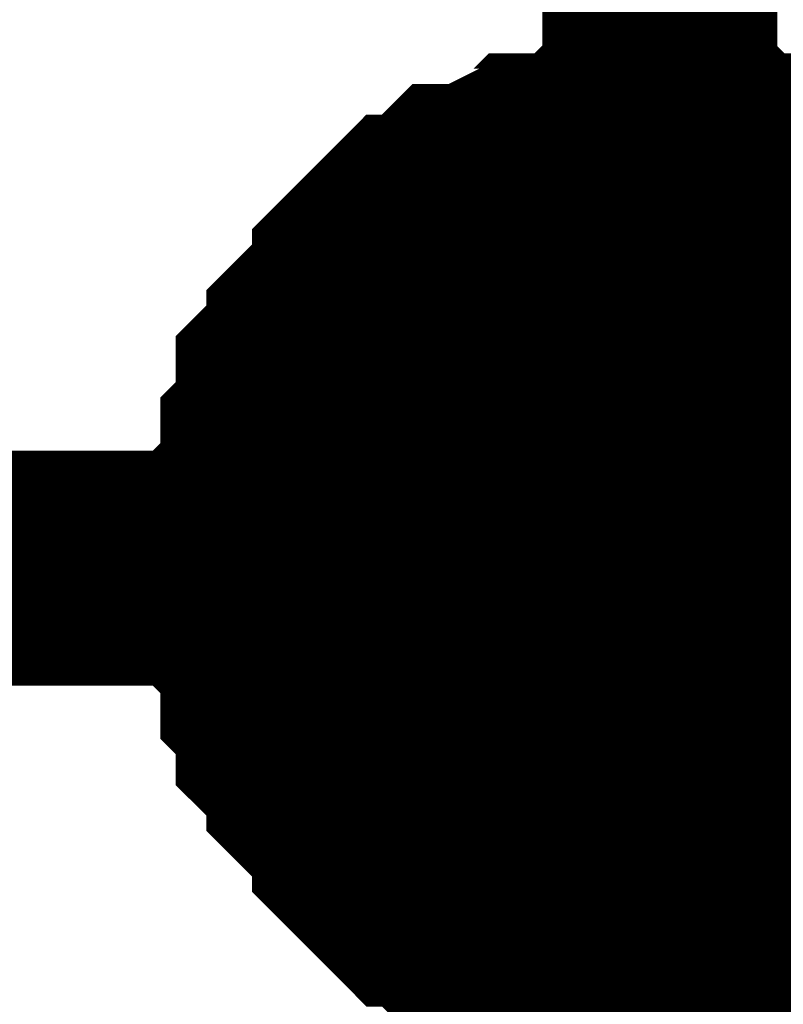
# Model space of a CAD drawing. Header units: inches. Extents: x 0 to 292, y 0 to 193.
# Tile 69 of 155: x 179.018 to 179.992, y 93.664 to 94.92. Entities that reach past the tile are written whole.
import ezdxf

# ---------------------------------------------------------------- set-up
doc = ezdxf.new("R2010")
doc.units = ezdxf.units.IN
doc.layers.add('Sheet', color=255, linetype='Continuous')

msp = doc.modelspace()

# ---------------------------------------------------------------- linework, layer by layer
at = {"layer": 'Sheet'}
for points in [[(179.8348, 94.22, 0.2997, 0.2997, 0), (179.8348, 100.3208, 0.2997, 0.2997, 0), (176.5225, 100.3208, 0.2997, 0.2997, 0)], [(179.3282, 94.22, 0.2997, 0.2997, 0), (179.3282, 94.2395, 0.2997, 0.2997, 0), (179.3282, 94.2785, 0.2997, 0.2997, 0), (179.3282, 94.298, 0.2997, 0.2997, 0), (179.3477, 94.3175, 0.2997, 0.2997, 0), (179.3477, 94.3565, 0.2997, 0.2997, 0), (179.3477, 94.376, 0.2997, 0.2997, 0), (179.3672, 94.3955, 0.2997, 0.2997, 0), (179.3672, 94.4345, 0.2997, 0.2997, 0), (179.3672, 94.4539, 0.2997, 0.2997, 0), (179.3867, 94.4734, 0.2997, 0.2997, 0), (179.4061, 94.4929, 0.2997, 0.2997, 0), (179.4061, 94.5124, 0.2997, 0.2997, 0), (179.4256, 94.5319, 0.2997, 0.2997, 0), (179.4451, 94.5514, 0.2997, 0.2997, 0), (179.4646, 94.5709, 0.2997, 0.2997, 0), (179.4646, 94.5904, 0.2997, 0.2997, 0), (179.4841, 94.6099, 0.2997, 0.2997, 0), (179.5036, 94.6294, 0.2997, 0.2997, 0), (179.523, 94.6489, 0.2997, 0.2997, 0), (179.5425, 94.6489, 0.2997, 0.2997, 0), (179.562, 94.6683, 0.2997, 0.2997, 0), (179.5815, 94.6878, 0.2997, 0.2997, 0), (179.601, 94.6878, 0.2997, 0.2997, 0), (179.6399, 94.7073, 0.2997, 0.2997, 0), (179.6594, 94.7073, 0.2997, 0.2997, 0), (179.6789, 94.7268, 0.2997, 0.2997, 0), (179.6984, 94.7268, 0.2997, 0.2997, 0), (179.7374, 94.7268, 0.2997, 0.2997, 0), (179.7568, 94.7463, 0.2997, 0.2997, 0), (179.7763, 94.7463, 0.2997, 0.2997, 0), (179.8153, 94.7463, 0.2997, 0.2997, 0), (179.8348, 94.7463, 0.2997, 0.2997, 0)], [(179.3282, 94.22, 0.2997, 0.2997, 0), (179.3282, 94.2395, 0.2997, 0.2997, 0), (179.3282, 94.2785, 0.2997, 0.2997, 0), (179.3282, 94.298, 0.2997, 0.2997, 0), (179.3477, 94.3175, 0.2997, 0.2997, 0), (179.3477, 94.3565, 0.2997, 0.2997, 0), (179.3477, 94.376, 0.2997, 0.2997, 0), (179.3672, 94.3955, 0.2997, 0.2997, 0), (179.3672, 94.4345, 0.2997, 0.2997, 0), (179.3672, 94.4539, 0.2997, 0.2997, 0), (179.3867, 94.4734, 0.2997, 0.2997, 0), (179.4061, 94.4929, 0.2997, 0.2997, 0), (179.4061, 94.5124, 0.2997, 0.2997, 0), (179.4256, 94.5319, 0.2997, 0.2997, 0), (179.4451, 94.5514, 0.2997, 0.2997, 0), (179.4646, 94.5709, 0.2997, 0.2997, 0), (179.4646, 94.5904, 0.2997, 0.2997, 0), (179.4841, 94.6099, 0.2997, 0.2997, 0), (179.5036, 94.6294, 0.2997, 0.2997, 0), (179.523, 94.6489, 0.2997, 0.2997, 0), (179.5425, 94.6489, 0.2997, 0.2997, 0), (179.562, 94.6683, 0.2997, 0.2997, 0), (179.5815, 94.6878, 0.2997, 0.2997, 0), (179.601, 94.6878, 0.2997, 0.2997, 0), (179.6399, 94.7073, 0.2997, 0.2997, 0), (179.6594, 94.7073, 0.2997, 0.2997, 0), (179.6789, 94.7268, 0.2997, 0.2997, 0), (179.6984, 94.7268, 0.2997, 0.2997, 0), (179.7374, 94.7268, 0.2997, 0.2997, 0), (179.7568, 94.7463, 0.2997, 0.2997, 0), (179.7763, 94.7463, 0.2997, 0.2997, 0), (179.8153, 94.7463, 0.2997, 0.2997, 0), (179.8348, 94.7463, 0.2997, 0.2997, 0)], [(179.3282, 94.22, 0.2997, 0.2997, 0), (179.3282, 94.2395, 0.2997, 0.2997, 0), (179.3282, 94.2785, 0.2997, 0.2997, 0), (179.3282, 94.298, 0.2997, 0.2997, 0), (179.3477, 94.3175, 0.2997, 0.2997, 0), (179.3477, 94.3565, 0.2997, 0.2997, 0), (179.3477, 94.376, 0.2997, 0.2997, 0), (179.3672, 94.3955, 0.2997, 0.2997, 0), (179.3672, 94.4345, 0.2997, 0.2997, 0), (179.3672, 94.4539, 0.2997, 0.2997, 0), (179.3867, 94.4734, 0.2997, 0.2997, 0), (179.4061, 94.4929, 0.2997, 0.2997, 0), (179.4061, 94.5124, 0.2997, 0.2997, 0), (179.4256, 94.5319, 0.2997, 0.2997, 0), (179.4451, 94.5514, 0.2997, 0.2997, 0), (179.4646, 94.5709, 0.2997, 0.2997, 0), (179.4646, 94.5904, 0.2997, 0.2997, 0), (179.4841, 94.6099, 0.2997, 0.2997, 0), (179.5036, 94.6294, 0.2997, 0.2997, 0), (179.523, 94.6489, 0.2997, 0.2997, 0), (179.5425, 94.6489, 0.2997, 0.2997, 0), (179.562, 94.6683, 0.2997, 0.2997, 0), (179.5815, 94.6878, 0.2997, 0.2997, 0), (179.601, 94.6878, 0.2997, 0.2997, 0), (179.6399, 94.7073, 0.2997, 0.2997, 0), (179.6594, 94.7073, 0.2997, 0.2997, 0), (179.6789, 94.7268, 0.2997, 0.2997, 0), (179.6984, 94.7268, 0.2997, 0.2997, 0), (179.7374, 94.7268, 0.2997, 0.2997, 0), (179.7568, 94.7463, 0.2997, 0.2997, 0), (179.7763, 94.7463, 0.2997, 0.2997, 0), (179.8153, 94.7463, 0.2997, 0.2997, 0), (179.8348, 94.7463, 0.2997, 0.2997, 0)], [(179.3282, 94.22, 0.2997, 0.2997, 0), (179.3282, 94.2395, 0.2997, 0.2997, 0), (179.3282, 94.2785, 0.2997, 0.2997, 0), (179.3282, 94.298, 0.2997, 0.2997, 0), (179.3477, 94.3175, 0.2997, 0.2997, 0), (179.3477, 94.3565, 0.2997, 0.2997, 0), (179.3477, 94.376, 0.2997, 0.2997, 0), (179.3672, 94.3955, 0.2997, 0.2997, 0), (179.3672, 94.4345, 0.2997, 0.2997, 0), (179.3672, 94.4539, 0.2997, 0.2997, 0), (179.3867, 94.4734, 0.2997, 0.2997, 0), (179.4061, 94.4929, 0.2997, 0.2997, 0), (179.4061, 94.5124, 0.2997, 0.2997, 0), (179.4256, 94.5319, 0.2997, 0.2997, 0), (179.4451, 94.5514, 0.2997, 0.2997, 0), (179.4646, 94.5709, 0.2997, 0.2997, 0), (179.4646, 94.5904, 0.2997, 0.2997, 0), (179.4841, 94.6099, 0.2997, 0.2997, 0), (179.5036, 94.6294, 0.2997, 0.2997, 0), (179.523, 94.6489, 0.2997, 0.2997, 0), (179.5425, 94.6489, 0.2997, 0.2997, 0), (179.562, 94.6683, 0.2997, 0.2997, 0), (179.5815, 94.6878, 0.2997, 0.2997, 0), (179.601, 94.6878, 0.2997, 0.2997, 0), (179.6399, 94.7073, 0.2997, 0.2997, 0), (179.6594, 94.7073, 0.2997, 0.2997, 0), (179.6789, 94.7268, 0.2997, 0.2997, 0), (179.6984, 94.7268, 0.2997, 0.2997, 0), (179.7374, 94.7268, 0.2997, 0.2997, 0), (179.7568, 94.7463, 0.2997, 0.2997, 0), (179.7763, 94.7463, 0.2997, 0.2997, 0), (179.8153, 94.7463, 0.2997, 0.2997, 0), (179.8348, 94.7463, 0.2997, 0.2997, 0)], [(179.8348, 94.7463, 0.2997, 0.2997, 0), (179.8348, 94.7463, 0.2997, 0.2997, 0)], [(179.8348, 94.7463, 0.2997, 0.2997, 0), (179.8543, 94.7463, 0.2997, 0.2997, 0), (179.8932, 94.7463, 0.2997, 0.2997, 0), (179.9127, 94.7463, 0.2997, 0.2997, 0), (179.9322, 94.7268, 0.2997, 0.2997, 0), (179.9517, 94.7268, 0.2997, 0.2997, 0), (179.9906, 94.7268, 0.2997, 0.2997, 0), (180.0101, 94.7073, 0.2997, 0.2997, 0), (180.0296, 94.7073, 0.2997, 0.2997, 0), (180.0491, 94.6878, 0.2997, 0.2997, 0), (180.0686, 94.6878, 0.2997, 0.2997, 0), (180.0881, 94.6683, 0.2997, 0.2997, 0), (180.1076, 94.6489, 0.2997, 0.2997, 0), (180.127, 94.6489, 0.2997, 0.2997, 0), (180.1465, 94.6294, 0.2997, 0.2997, 0)], [(179.8348, 94.7463, 0.2997, 0.2997, 0), (179.8348, 94.7463, 0.2997, 0.2997, 0)], [(179.8348, 94.7463, 0.2997, 0.2997, 0), (179.8543, 94.7463, 0.2997, 0.2997, 0), (179.8932, 94.7463, 0.2997, 0.2997, 0), (179.9127, 94.7463, 0.2997, 0.2997, 0), (179.9322, 94.7268, 0.2997, 0.2997, 0), (179.9517, 94.7268, 0.2997, 0.2997, 0), (179.9906, 94.7268, 0.2997, 0.2997, 0), (180.0101, 94.7073, 0.2997, 0.2997, 0), (180.0296, 94.7073, 0.2997, 0.2997, 0), (180.0491, 94.6878, 0.2997, 0.2997, 0), (180.0686, 94.6878, 0.2997, 0.2997, 0), (180.0881, 94.6683, 0.2997, 0.2997, 0), (180.1076, 94.6489, 0.2997, 0.2997, 0), (180.127, 94.6489, 0.2997, 0.2997, 0), (180.1465, 94.6294, 0.2997, 0.2997, 0)], [(179.8348, 94.7463, 0.2997, 0.2997, 0), (179.8348, 94.7463, 0.2997, 0.2997, 0)], [(179.8348, 94.7463, 0.2997, 0.2997, 0), (179.8543, 94.7463, 0.2997, 0.2997, 0), (179.8932, 94.7463, 0.2997, 0.2997, 0), (179.9127, 94.7463, 0.2997, 0.2997, 0), (179.9322, 94.7268, 0.2997, 0.2997, 0), (179.9517, 94.7268, 0.2997, 0.2997, 0), (179.9906, 94.7268, 0.2997, 0.2997, 0), (180.0101, 94.7073, 0.2997, 0.2997, 0), (180.0296, 94.7073, 0.2997, 0.2997, 0), (180.0491, 94.6878, 0.2997, 0.2997, 0), (180.0686, 94.6878, 0.2997, 0.2997, 0), (180.0881, 94.6683, 0.2997, 0.2997, 0), (180.1076, 94.6489, 0.2997, 0.2997, 0), (180.127, 94.6489, 0.2997, 0.2997, 0), (180.1465, 94.6294, 0.2997, 0.2997, 0)], [(179.8348, 94.7463, 0.2997, 0.2997, 0), (179.8348, 94.7463, 0.2997, 0.2997, 0)], [(179.8348, 94.7463, 0.2997, 0.2997, 0), (179.8543, 94.7463, 0.2997, 0.2997, 0), (179.8932, 94.7463, 0.2997, 0.2997, 0), (179.9127, 94.7463, 0.2997, 0.2997, 0), (179.9322, 94.7268, 0.2997, 0.2997, 0), (179.9517, 94.7268, 0.2997, 0.2997, 0), (179.9906, 94.7268, 0.2997, 0.2997, 0), (180.0101, 94.7073, 0.2997, 0.2997, 0), (180.0296, 94.7073, 0.2997, 0.2997, 0), (180.0491, 94.6878, 0.2997, 0.2997, 0), (180.0686, 94.6878, 0.2997, 0.2997, 0), (180.0881, 94.6683, 0.2997, 0.2997, 0), (180.1076, 94.6489, 0.2997, 0.2997, 0), (180.127, 94.6489, 0.2997, 0.2997, 0), (180.1465, 94.6294, 0.2997, 0.2997, 0)], [(179.3282, 94.22, 0.0991, 0.0991, 0), (179.3282, 94.2395, 0.0991, 0.0991, 0), (179.3282, 94.2785, 0.0991, 0.0991, 0), (179.3282, 94.298, 0.0991, 0.0991, 0), (179.3477, 94.3175, 0.0991, 0.0991, 0), (179.3477, 94.3565, 0.0991, 0.0991, 0), (179.3477, 94.376, 0.0991, 0.0991, 0), (179.3672, 94.3955, 0.0991, 0.0991, 0), (179.3672, 94.4345, 0.0991, 0.0991, 0), (179.3672, 94.4539, 0.0991, 0.0991, 0), (179.3867, 94.4734, 0.0991, 0.0991, 0), (179.4061, 94.4929, 0.0991, 0.0991, 0), (179.4061, 94.5124, 0.0991, 0.0991, 0), (179.4256, 94.5319, 0.0991, 0.0991, 0), (179.4451, 94.5514, 0.0991, 0.0991, 0), (179.4646, 94.5709, 0.0991, 0.0991, 0), (179.4646, 94.5904, 0.0991, 0.0991, 0), (179.4841, 94.6099, 0.0991, 0.0991, 0), (179.5036, 94.6294, 0.0991, 0.0991, 0), (179.523, 94.6489, 0.0991, 0.0991, 0), (179.5425, 94.6489, 0.0991, 0.0991, 0), (179.562, 94.6683, 0.0991, 0.0991, 0), (179.5815, 94.6878, 0.0991, 0.0991, 0), (179.601, 94.6878, 0.0991, 0.0991, 0), (179.6399, 94.7073, 0.0991, 0.0991, 0), (179.6594, 94.7073, 0.0991, 0.0991, 0), (179.6789, 94.7268, 0.0991, 0.0991, 0), (179.6984, 94.7268, 0.0991, 0.0991, 0), (179.7374, 94.7268, 0.0991, 0.0991, 0), (179.7568, 94.7463, 0.0991, 0.0991, 0), (179.7763, 94.7463, 0.0991, 0.0991, 0), (179.8153, 94.7463, 0.0991, 0.0991, 0), (179.8348, 94.7463, 0.0991, 0.0991, 0)], [(179.3282, 94.22, 0.0991, 0.0991, 0), (179.3282, 94.2395, 0.0991, 0.0991, 0), (179.3282, 94.2785, 0.0991, 0.0991, 0), (179.3282, 94.298, 0.0991, 0.0991, 0), (179.3477, 94.3175, 0.0991, 0.0991, 0), (179.3477, 94.3565, 0.0991, 0.0991, 0), (179.3477, 94.376, 0.0991, 0.0991, 0), (179.3672, 94.3955, 0.0991, 0.0991, 0), (179.3672, 94.4345, 0.0991, 0.0991, 0), (179.3672, 94.4539, 0.0991, 0.0991, 0), (179.3867, 94.4734, 0.0991, 0.0991, 0), (179.4061, 94.4929, 0.0991, 0.0991, 0), (179.4061, 94.5124, 0.0991, 0.0991, 0), (179.4256, 94.5319, 0.0991, 0.0991, 0), (179.4451, 94.5514, 0.0991, 0.0991, 0), (179.4646, 94.5709, 0.0991, 0.0991, 0), (179.4646, 94.5904, 0.0991, 0.0991, 0), (179.4841, 94.6099, 0.0991, 0.0991, 0), (179.5036, 94.6294, 0.0991, 0.0991, 0), (179.523, 94.6489, 0.0991, 0.0991, 0), (179.5425, 94.6489, 0.0991, 0.0991, 0), (179.562, 94.6683, 0.0991, 0.0991, 0), (179.5815, 94.6878, 0.0991, 0.0991, 0), (179.601, 94.6878, 0.0991, 0.0991, 0), (179.6399, 94.7073, 0.0991, 0.0991, 0), (179.6594, 94.7073, 0.0991, 0.0991, 0), (179.6789, 94.7268, 0.0991, 0.0991, 0), (179.6984, 94.7268, 0.0991, 0.0991, 0), (179.7374, 94.7268, 0.0991, 0.0991, 0), (179.7568, 94.7463, 0.0991, 0.0991, 0), (179.7763, 94.7463, 0.0991, 0.0991, 0), (179.8153, 94.7463, 0.0991, 0.0991, 0), (179.8348, 94.7463, 0.0991, 0.0991, 0)], [(179.3282, 94.22, 0.0991, 0.0991, 0), (179.3282, 94.2395, 0.0991, 0.0991, 0), (179.3282, 94.2785, 0.0991, 0.0991, 0), (179.3282, 94.298, 0.0991, 0.0991, 0), (179.3477, 94.3175, 0.0991, 0.0991, 0), (179.3477, 94.3565, 0.0991, 0.0991, 0), (179.3477, 94.376, 0.0991, 0.0991, 0), (179.3672, 94.3955, 0.0991, 0.0991, 0), (179.3672, 94.4345, 0.0991, 0.0991, 0), (179.3672, 94.4539, 0.0991, 0.0991, 0), (179.3867, 94.4734, 0.0991, 0.0991, 0), (179.4061, 94.4929, 0.0991, 0.0991, 0), (179.4061, 94.5124, 0.0991, 0.0991, 0), (179.4256, 94.5319, 0.0991, 0.0991, 0), (179.4451, 94.5514, 0.0991, 0.0991, 0), (179.4646, 94.5709, 0.0991, 0.0991, 0), (179.4646, 94.5904, 0.0991, 0.0991, 0), (179.4841, 94.6099, 0.0991, 0.0991, 0), (179.5036, 94.6294, 0.0991, 0.0991, 0), (179.523, 94.6489, 0.0991, 0.0991, 0), (179.5425, 94.6489, 0.0991, 0.0991, 0), (179.562, 94.6683, 0.0991, 0.0991, 0), (179.5815, 94.6878, 0.0991, 0.0991, 0), (179.601, 94.6878, 0.0991, 0.0991, 0), (179.6399, 94.7073, 0.0991, 0.0991, 0), (179.6594, 94.7073, 0.0991, 0.0991, 0), (179.6789, 94.7268, 0.0991, 0.0991, 0), (179.6984, 94.7268, 0.0991, 0.0991, 0), (179.7374, 94.7268, 0.0991, 0.0991, 0), (179.7568, 94.7463, 0.0991, 0.0991, 0), (179.7763, 94.7463, 0.0991, 0.0991, 0), (179.8153, 94.7463, 0.0991, 0.0991, 0), (179.8348, 94.7463, 0.0991, 0.0991, 0)], [(179.3282, 94.22, 0.0991, 0.0991, 0), (179.3282, 94.2395, 0.0991, 0.0991, 0), (179.3282, 94.2785, 0.0991, 0.0991, 0), (179.3282, 94.298, 0.0991, 0.0991, 0), (179.3477, 94.3175, 0.0991, 0.0991, 0), (179.3477, 94.3565, 0.0991, 0.0991, 0), (179.3477, 94.376, 0.0991, 0.0991, 0), (179.3672, 94.3955, 0.0991, 0.0991, 0), (179.3672, 94.4345, 0.0991, 0.0991, 0), (179.3672, 94.4539, 0.0991, 0.0991, 0), (179.3867, 94.4734, 0.0991, 0.0991, 0), (179.4061, 94.4929, 0.0991, 0.0991, 0), (179.4061, 94.5124, 0.0991, 0.0991, 0), (179.4256, 94.5319, 0.0991, 0.0991, 0), (179.4451, 94.5514, 0.0991, 0.0991, 0), (179.4646, 94.5709, 0.0991, 0.0991, 0), (179.4646, 94.5904, 0.0991, 0.0991, 0), (179.4841, 94.6099, 0.0991, 0.0991, 0), (179.5036, 94.6294, 0.0991, 0.0991, 0), (179.523, 94.6489, 0.0991, 0.0991, 0), (179.5425, 94.6489, 0.0991, 0.0991, 0), (179.562, 94.6683, 0.0991, 0.0991, 0), (179.5815, 94.6878, 0.0991, 0.0991, 0), (179.601, 94.6878, 0.0991, 0.0991, 0), (179.6399, 94.7073, 0.0991, 0.0991, 0), (179.6594, 94.7073, 0.0991, 0.0991, 0), (179.6789, 94.7268, 0.0991, 0.0991, 0), (179.6984, 94.7268, 0.0991, 0.0991, 0), (179.7374, 94.7268, 0.0991, 0.0991, 0), (179.7568, 94.7463, 0.0991, 0.0991, 0), (179.7763, 94.7463, 0.0991, 0.0991, 0), (179.8153, 94.7463, 0.0991, 0.0991, 0), (179.8348, 94.7463, 0.0991, 0.0991, 0)], [(179.8348, 94.7463, 0.0991, 0.0991, 0), (179.8348, 94.7463, 0.0991, 0.0991, 0)], [(179.8348, 94.7463, 0.0991, 0.0991, 0), (179.8543, 94.7463, 0.0991, 0.0991, 0), (179.8932, 94.7463, 0.0991, 0.0991, 0), (179.9127, 94.7463, 0.0991, 0.0991, 0), (179.9322, 94.7268, 0.0991, 0.0991, 0), (179.9517, 94.7268, 0.0991, 0.0991, 0), (179.9906, 94.7268, 0.0991, 0.0991, 0), (180.0101, 94.7073, 0.0991, 0.0991, 0), (180.0296, 94.7073, 0.0991, 0.0991, 0), (180.0491, 94.6878, 0.0991, 0.0991, 0)], [(179.8348, 94.7463, 0.0991, 0.0991, 0), (179.8348, 94.7463, 0.0991, 0.0991, 0)], [(179.8348, 94.7463, 0.0991, 0.0991, 0), (179.8543, 94.7463, 0.0991, 0.0991, 0), (179.8932, 94.7463, 0.0991, 0.0991, 0), (179.9127, 94.7463, 0.0991, 0.0991, 0), (179.9322, 94.7268, 0.0991, 0.0991, 0), (179.9517, 94.7268, 0.0991, 0.0991, 0), (179.9906, 94.7268, 0.0991, 0.0991, 0), (180.0101, 94.7073, 0.0991, 0.0991, 0), (180.0296, 94.7073, 0.0991, 0.0991, 0), (180.0491, 94.6878, 0.0991, 0.0991, 0)], [(179.8348, 94.7463, 0.0991, 0.0991, 0), (179.8348, 94.7463, 0.0991, 0.0991, 0)], [(179.8348, 94.7463, 0.0991, 0.0991, 0), (179.8543, 94.7463, 0.0991, 0.0991, 0), (179.8932, 94.7463, 0.0991, 0.0991, 0), (179.9127, 94.7463, 0.0991, 0.0991, 0), (179.9322, 94.7268, 0.0991, 0.0991, 0), (179.9517, 94.7268, 0.0991, 0.0991, 0), (179.9906, 94.7268, 0.0991, 0.0991, 0), (180.0101, 94.7073, 0.0991, 0.0991, 0), (180.0296, 94.7073, 0.0991, 0.0991, 0), (180.0491, 94.6878, 0.0991, 0.0991, 0)], [(179.8348, 94.7463, 0.0991, 0.0991, 0), (179.8348, 94.7463, 0.0991, 0.0991, 0)], [(179.8348, 94.7463, 0.0991, 0.0991, 0), (179.8543, 94.7463, 0.0991, 0.0991, 0), (179.8932, 94.7463, 0.0991, 0.0991, 0), (179.9127, 94.7463, 0.0991, 0.0991, 0), (179.9322, 94.7268, 0.0991, 0.0991, 0), (179.9517, 94.7268, 0.0991, 0.0991, 0), (179.9906, 94.7268, 0.0991, 0.0991, 0), (180.0101, 94.7073, 0.0991, 0.0991, 0), (180.0296, 94.7073, 0.0991, 0.0991, 0), (180.0491, 94.6878, 0.0991, 0.0991, 0)], [(179.8348, 81.5313, 0.2997, 0.2997, 0), (179.8348, 94.22, 0.2997, 0.2997, 0), (177.789, 94.22, 0.2997, 0.2997, 0)], [(179.8348, 93.7133, 0.2997, 0.2997, 0), (179.8153, 93.7133, 0.2997, 0.2997, 0), (179.7763, 93.7133, 0.2997, 0.2997, 0), (179.7568, 93.7133, 0.2997, 0.2997, 0), (179.7374, 93.7328, 0.2997, 0.2997, 0), (179.6984, 93.7328, 0.2997, 0.2997, 0), (179.6789, 93.7328, 0.2997, 0.2997, 0), (179.6594, 93.7523, 0.2997, 0.2997, 0), (179.6399, 93.7523, 0.2997, 0.2997, 0), (179.601, 93.7718, 0.2997, 0.2997, 0), (179.5815, 93.7718, 0.2997, 0.2997, 0), (179.562, 93.7912, 0.2997, 0.2997, 0), (179.5425, 93.8107, 0.2997, 0.2997, 0), (179.523, 93.8107, 0.2997, 0.2997, 0), (179.5036, 93.8302, 0.2997, 0.2997, 0), (179.4841, 93.8497, 0.2997, 0.2997, 0), (179.4646, 93.8692, 0.2997, 0.2997, 0), (179.4646, 93.8887, 0.2997, 0.2997, 0), (179.4451, 93.9082, 0.2997, 0.2997, 0), (179.4256, 93.9277, 0.2997, 0.2997, 0), (179.4061, 93.9472, 0.2997, 0.2997, 0), (179.4061, 93.9667, 0.2997, 0.2997, 0), (179.3867, 93.9862, 0.2997, 0.2997, 0), (179.3672, 94.0056, 0.2997, 0.2997, 0), (179.3672, 94.0251, 0.2997, 0.2997, 0), (179.3672, 94.0446, 0.2997, 0.2997, 0), (179.3477, 94.0641, 0.2997, 0.2997, 0), (179.3477, 94.1031, 0.2997, 0.2997, 0), (179.3477, 94.1226, 0.2997, 0.2997, 0), (179.3282, 94.1421, 0.2997, 0.2997, 0), (179.3282, 94.1616, 0.2997, 0.2997, 0), (179.3282, 94.2006, 0.2997, 0.2997, 0), (179.3282, 94.22, 0.2997, 0.2997, 0)], [(179.3282, 94.22, 0.2997, 0.2997, 0), (179.3282, 94.22, 0.2997, 0.2997, 0)], [(179.8348, 93.7133, 0.2997, 0.2997, 0), (179.8153, 93.7133, 0.2997, 0.2997, 0), (179.7763, 93.7133, 0.2997, 0.2997, 0), (179.7568, 93.7133, 0.2997, 0.2997, 0), (179.7374, 93.7328, 0.2997, 0.2997, 0), (179.6984, 93.7328, 0.2997, 0.2997, 0), (179.6789, 93.7328, 0.2997, 0.2997, 0), (179.6594, 93.7523, 0.2997, 0.2997, 0), (179.6399, 93.7523, 0.2997, 0.2997, 0), (179.601, 93.7718, 0.2997, 0.2997, 0), (179.5815, 93.7718, 0.2997, 0.2997, 0), (179.562, 93.7912, 0.2997, 0.2997, 0), (179.5425, 93.8107, 0.2997, 0.2997, 0), (179.523, 93.8107, 0.2997, 0.2997, 0), (179.5036, 93.8302, 0.2997, 0.2997, 0), (179.4841, 93.8497, 0.2997, 0.2997, 0), (179.4646, 93.8692, 0.2997, 0.2997, 0), (179.4646, 93.8887, 0.2997, 0.2997, 0), (179.4451, 93.9082, 0.2997, 0.2997, 0), (179.4256, 93.9277, 0.2997, 0.2997, 0), (179.4061, 93.9472, 0.2997, 0.2997, 0), (179.4061, 93.9667, 0.2997, 0.2997, 0), (179.3867, 93.9862, 0.2997, 0.2997, 0), (179.3672, 94.0056, 0.2997, 0.2997, 0), (179.3672, 94.0251, 0.2997, 0.2997, 0), (179.3672, 94.0446, 0.2997, 0.2997, 0), (179.3477, 94.0641, 0.2997, 0.2997, 0), (179.3477, 94.1031, 0.2997, 0.2997, 0), (179.3477, 94.1226, 0.2997, 0.2997, 0), (179.3282, 94.1421, 0.2997, 0.2997, 0), (179.3282, 94.1616, 0.2997, 0.2997, 0), (179.3282, 94.2006, 0.2997, 0.2997, 0), (179.3282, 94.22, 0.2997, 0.2997, 0)], [(179.3282, 94.22, 0.2997, 0.2997, 0), (179.3282, 94.22, 0.2997, 0.2997, 0)], [(179.8348, 93.7133, 0.2997, 0.2997, 0), (179.8153, 93.7133, 0.2997, 0.2997, 0), (179.7763, 93.7133, 0.2997, 0.2997, 0), (179.7568, 93.7133, 0.2997, 0.2997, 0), (179.7374, 93.7328, 0.2997, 0.2997, 0), (179.6984, 93.7328, 0.2997, 0.2997, 0), (179.6789, 93.7328, 0.2997, 0.2997, 0), (179.6594, 93.7523, 0.2997, 0.2997, 0), (179.6399, 93.7523, 0.2997, 0.2997, 0), (179.601, 93.7718, 0.2997, 0.2997, 0), (179.5815, 93.7718, 0.2997, 0.2997, 0), (179.562, 93.7912, 0.2997, 0.2997, 0), (179.5425, 93.8107, 0.2997, 0.2997, 0), (179.523, 93.8107, 0.2997, 0.2997, 0), (179.5036, 93.8302, 0.2997, 0.2997, 0), (179.4841, 93.8497, 0.2997, 0.2997, 0), (179.4646, 93.8692, 0.2997, 0.2997, 0), (179.4646, 93.8887, 0.2997, 0.2997, 0), (179.4451, 93.9082, 0.2997, 0.2997, 0), (179.4256, 93.9277, 0.2997, 0.2997, 0), (179.4061, 93.9472, 0.2997, 0.2997, 0), (179.4061, 93.9667, 0.2997, 0.2997, 0), (179.3867, 93.9862, 0.2997, 0.2997, 0), (179.3672, 94.0056, 0.2997, 0.2997, 0), (179.3672, 94.0251, 0.2997, 0.2997, 0), (179.3672, 94.0446, 0.2997, 0.2997, 0), (179.3477, 94.0641, 0.2997, 0.2997, 0), (179.3477, 94.1031, 0.2997, 0.2997, 0), (179.3477, 94.1226, 0.2997, 0.2997, 0), (179.3282, 94.1421, 0.2997, 0.2997, 0), (179.3282, 94.1616, 0.2997, 0.2997, 0), (179.3282, 94.2006, 0.2997, 0.2997, 0), (179.3282, 94.22, 0.2997, 0.2997, 0)], [(179.3282, 94.22, 0.2997, 0.2997, 0), (179.3282, 94.22, 0.2997, 0.2997, 0)], [(179.8348, 93.7133, 0.2997, 0.2997, 0), (179.8153, 93.7133, 0.2997, 0.2997, 0), (179.7763, 93.7133, 0.2997, 0.2997, 0), (179.7568, 93.7133, 0.2997, 0.2997, 0), (179.7374, 93.7328, 0.2997, 0.2997, 0), (179.6984, 93.7328, 0.2997, 0.2997, 0), (179.6789, 93.7328, 0.2997, 0.2997, 0), (179.6594, 93.7523, 0.2997, 0.2997, 0), (179.6399, 93.7523, 0.2997, 0.2997, 0), (179.601, 93.7718, 0.2997, 0.2997, 0), (179.5815, 93.7718, 0.2997, 0.2997, 0), (179.562, 93.7912, 0.2997, 0.2997, 0), (179.5425, 93.8107, 0.2997, 0.2997, 0), (179.523, 93.8107, 0.2997, 0.2997, 0), (179.5036, 93.8302, 0.2997, 0.2997, 0), (179.4841, 93.8497, 0.2997, 0.2997, 0), (179.4646, 93.8692, 0.2997, 0.2997, 0), (179.4646, 93.8887, 0.2997, 0.2997, 0), (179.4451, 93.9082, 0.2997, 0.2997, 0), (179.4256, 93.9277, 0.2997, 0.2997, 0), (179.4061, 93.9472, 0.2997, 0.2997, 0), (179.4061, 93.9667, 0.2997, 0.2997, 0), (179.3867, 93.9862, 0.2997, 0.2997, 0), (179.3672, 94.0056, 0.2997, 0.2997, 0), (179.3672, 94.0251, 0.2997, 0.2997, 0), (179.3672, 94.0446, 0.2997, 0.2997, 0), (179.3477, 94.0641, 0.2997, 0.2997, 0), (179.3477, 94.1031, 0.2997, 0.2997, 0), (179.3477, 94.1226, 0.2997, 0.2997, 0), (179.3282, 94.1421, 0.2997, 0.2997, 0), (179.3282, 94.1616, 0.2997, 0.2997, 0), (179.3282, 94.2006, 0.2997, 0.2997, 0), (179.3282, 94.22, 0.2997, 0.2997, 0)], [(179.3282, 94.22, 0.2997, 0.2997, 0), (179.3282, 94.22, 0.2997, 0.2997, 0)], [(179.8348, 93.7133, 0.0991, 0.0991, 0), (179.8153, 93.7133, 0.0991, 0.0991, 0), (179.7763, 93.7133, 0.0991, 0.0991, 0), (179.7568, 93.7133, 0.0991, 0.0991, 0), (179.7374, 93.7328, 0.0991, 0.0991, 0), (179.6984, 93.7328, 0.0991, 0.0991, 0), (179.6789, 93.7328, 0.0991, 0.0991, 0), (179.6594, 93.7523, 0.0991, 0.0991, 0), (179.6399, 93.7523, 0.0991, 0.0991, 0), (179.601, 93.7718, 0.0991, 0.0991, 0), (179.5815, 93.7718, 0.0991, 0.0991, 0), (179.562, 93.7912, 0.0991, 0.0991, 0), (179.5425, 93.8107, 0.0991, 0.0991, 0), (179.523, 93.8107, 0.0991, 0.0991, 0), (179.5036, 93.8302, 0.0991, 0.0991, 0), (179.4841, 93.8497, 0.0991, 0.0991, 0), (179.4646, 93.8692, 0.0991, 0.0991, 0), (179.4646, 93.8887, 0.0991, 0.0991, 0), (179.4451, 93.9082, 0.0991, 0.0991, 0), (179.4256, 93.9277, 0.0991, 0.0991, 0), (179.4061, 93.9472, 0.0991, 0.0991, 0), (179.4061, 93.9667, 0.0991, 0.0991, 0), (179.3867, 93.9862, 0.0991, 0.0991, 0), (179.3672, 94.0056, 0.0991, 0.0991, 0), (179.3672, 94.0251, 0.0991, 0.0991, 0), (179.3672, 94.0446, 0.0991, 0.0991, 0), (179.3477, 94.0641, 0.0991, 0.0991, 0), (179.3477, 94.1031, 0.0991, 0.0991, 0), (179.3477, 94.1226, 0.0991, 0.0991, 0), (179.3282, 94.1421, 0.0991, 0.0991, 0), (179.3282, 94.1616, 0.0991, 0.0991, 0), (179.3282, 94.2006, 0.0991, 0.0991, 0), (179.3282, 94.22, 0.0991, 0.0991, 0)], [(179.3282, 94.22, 0.0991, 0.0991, 0), (179.3282, 94.22, 0.0991, 0.0991, 0)], [(179.8348, 93.7133, 0.0991, 0.0991, 0), (179.8153, 93.7133, 0.0991, 0.0991, 0), (179.7763, 93.7133, 0.0991, 0.0991, 0), (179.7568, 93.7133, 0.0991, 0.0991, 0), (179.7374, 93.7328, 0.0991, 0.0991, 0), (179.6984, 93.7328, 0.0991, 0.0991, 0), (179.6789, 93.7328, 0.0991, 0.0991, 0), (179.6594, 93.7523, 0.0991, 0.0991, 0), (179.6399, 93.7523, 0.0991, 0.0991, 0), (179.601, 93.7718, 0.0991, 0.0991, 0), (179.5815, 93.7718, 0.0991, 0.0991, 0), (179.562, 93.7912, 0.0991, 0.0991, 0), (179.5425, 93.8107, 0.0991, 0.0991, 0), (179.523, 93.8107, 0.0991, 0.0991, 0), (179.5036, 93.8302, 0.0991, 0.0991, 0), (179.4841, 93.8497, 0.0991, 0.0991, 0), (179.4646, 93.8692, 0.0991, 0.0991, 0), (179.4646, 93.8887, 0.0991, 0.0991, 0), (179.4451, 93.9082, 0.0991, 0.0991, 0), (179.4256, 93.9277, 0.0991, 0.0991, 0), (179.4061, 93.9472, 0.0991, 0.0991, 0), (179.4061, 93.9667, 0.0991, 0.0991, 0), (179.3867, 93.9862, 0.0991, 0.0991, 0), (179.3672, 94.0056, 0.0991, 0.0991, 0), (179.3672, 94.0251, 0.0991, 0.0991, 0), (179.3672, 94.0446, 0.0991, 0.0991, 0), (179.3477, 94.0641, 0.0991, 0.0991, 0), (179.3477, 94.1031, 0.0991, 0.0991, 0), (179.3477, 94.1226, 0.0991, 0.0991, 0), (179.3282, 94.1421, 0.0991, 0.0991, 0), (179.3282, 94.1616, 0.0991, 0.0991, 0), (179.3282, 94.2006, 0.0991, 0.0991, 0), (179.3282, 94.22, 0.0991, 0.0991, 0)], [(179.3282, 94.22, 0.0991, 0.0991, 0), (179.3282, 94.22, 0.0991, 0.0991, 0)], [(179.8348, 93.7133, 0.0991, 0.0991, 0), (179.8153, 93.7133, 0.0991, 0.0991, 0), (179.7763, 93.7133, 0.0991, 0.0991, 0), (179.7568, 93.7133, 0.0991, 0.0991, 0), (179.7374, 93.7328, 0.0991, 0.0991, 0), (179.6984, 93.7328, 0.0991, 0.0991, 0), (179.6789, 93.7328, 0.0991, 0.0991, 0), (179.6594, 93.7523, 0.0991, 0.0991, 0), (179.6399, 93.7523, 0.0991, 0.0991, 0), (179.601, 93.7718, 0.0991, 0.0991, 0), (179.5815, 93.7718, 0.0991, 0.0991, 0), (179.562, 93.7912, 0.0991, 0.0991, 0), (179.5425, 93.8107, 0.0991, 0.0991, 0), (179.523, 93.8107, 0.0991, 0.0991, 0), (179.5036, 93.8302, 0.0991, 0.0991, 0), (179.4841, 93.8497, 0.0991, 0.0991, 0), (179.4646, 93.8692, 0.0991, 0.0991, 0), (179.4646, 93.8887, 0.0991, 0.0991, 0), (179.4451, 93.9082, 0.0991, 0.0991, 0), (179.4256, 93.9277, 0.0991, 0.0991, 0), (179.4061, 93.9472, 0.0991, 0.0991, 0), (179.4061, 93.9667, 0.0991, 0.0991, 0), (179.3867, 93.9862, 0.0991, 0.0991, 0), (179.3672, 94.0056, 0.0991, 0.0991, 0), (179.3672, 94.0251, 0.0991, 0.0991, 0), (179.3672, 94.0446, 0.0991, 0.0991, 0), (179.3477, 94.0641, 0.0991, 0.0991, 0), (179.3477, 94.1031, 0.0991, 0.0991, 0), (179.3477, 94.1226, 0.0991, 0.0991, 0), (179.3282, 94.1421, 0.0991, 0.0991, 0), (179.3282, 94.1616, 0.0991, 0.0991, 0), (179.3282, 94.2006, 0.0991, 0.0991, 0), (179.3282, 94.22, 0.0991, 0.0991, 0)], [(179.3282, 94.22, 0.0991, 0.0991, 0), (179.3282, 94.22, 0.0991, 0.0991, 0)], [(179.8348, 93.7133, 0.0991, 0.0991, 0), (179.8153, 93.7133, 0.0991, 0.0991, 0), (179.7763, 93.7133, 0.0991, 0.0991, 0), (179.7568, 93.7133, 0.0991, 0.0991, 0), (179.7374, 93.7328, 0.0991, 0.0991, 0), (179.6984, 93.7328, 0.0991, 0.0991, 0), (179.6789, 93.7328, 0.0991, 0.0991, 0), (179.6594, 93.7523, 0.0991, 0.0991, 0), (179.6399, 93.7523, 0.0991, 0.0991, 0), (179.601, 93.7718, 0.0991, 0.0991, 0), (179.5815, 93.7718, 0.0991, 0.0991, 0), (179.562, 93.7912, 0.0991, 0.0991, 0), (179.5425, 93.8107, 0.0991, 0.0991, 0), (179.523, 93.8107, 0.0991, 0.0991, 0), (179.5036, 93.8302, 0.0991, 0.0991, 0), (179.4841, 93.8497, 0.0991, 0.0991, 0), (179.4646, 93.8692, 0.0991, 0.0991, 0), (179.4646, 93.8887, 0.0991, 0.0991, 0), (179.4451, 93.9082, 0.0991, 0.0991, 0), (179.4256, 93.9277, 0.0991, 0.0991, 0), (179.4061, 93.9472, 0.0991, 0.0991, 0), (179.4061, 93.9667, 0.0991, 0.0991, 0), (179.3867, 93.9862, 0.0991, 0.0991, 0), (179.3672, 94.0056, 0.0991, 0.0991, 0), (179.3672, 94.0251, 0.0991, 0.0991, 0), (179.3672, 94.0446, 0.0991, 0.0991, 0), (179.3477, 94.0641, 0.0991, 0.0991, 0), (179.3477, 94.1031, 0.0991, 0.0991, 0), (179.3477, 94.1226, 0.0991, 0.0991, 0), (179.3282, 94.1421, 0.0991, 0.0991, 0), (179.3282, 94.1616, 0.0991, 0.0991, 0), (179.3282, 94.2006, 0.0991, 0.0991, 0), (179.3282, 94.22, 0.0991, 0.0991, 0)], [(179.3282, 94.22, 0.0991, 0.0991, 0), (179.3282, 94.22, 0.0991, 0.0991, 0)], [(180.1465, 93.8302, 0.2997, 0.2997, 0), (180.127, 93.8107, 0.2997, 0.2997, 0), (180.1076, 93.8107, 0.2997, 0.2997, 0), (180.0881, 93.7912, 0.2997, 0.2997, 0), (180.0686, 93.7718, 0.2997, 0.2997, 0), (180.0491, 93.7718, 0.2997, 0.2997, 0), (180.0296, 93.7523, 0.2997, 0.2997, 0), (180.0101, 93.7523, 0.2997, 0.2997, 0), (179.9906, 93.7328, 0.2997, 0.2997, 0), (179.9517, 93.7328, 0.2997, 0.2997, 0), (179.9322, 93.7328, 0.2997, 0.2997, 0), (179.9127, 93.7133, 0.2997, 0.2997, 0), (179.8932, 93.7133, 0.2997, 0.2997, 0), (179.8543, 93.7133, 0.2997, 0.2997, 0), (179.8348, 93.7133, 0.2997, 0.2997, 0)], [(180.1465, 93.8302, 0.2997, 0.2997, 0), (180.127, 93.8107, 0.2997, 0.2997, 0), (180.1076, 93.8107, 0.2997, 0.2997, 0), (180.0881, 93.7912, 0.2997, 0.2997, 0), (180.0686, 93.7718, 0.2997, 0.2997, 0), (180.0491, 93.7718, 0.2997, 0.2997, 0), (180.0296, 93.7523, 0.2997, 0.2997, 0), (180.0101, 93.7523, 0.2997, 0.2997, 0), (179.9906, 93.7328, 0.2997, 0.2997, 0), (179.9517, 93.7328, 0.2997, 0.2997, 0), (179.9322, 93.7328, 0.2997, 0.2997, 0), (179.9127, 93.7133, 0.2997, 0.2997, 0), (179.8932, 93.7133, 0.2997, 0.2997, 0), (179.8543, 93.7133, 0.2997, 0.2997, 0), (179.8348, 93.7133, 0.2997, 0.2997, 0)], [(180.1465, 93.8302, 0.2997, 0.2997, 0), (180.127, 93.8107, 0.2997, 0.2997, 0), (180.1076, 93.8107, 0.2997, 0.2997, 0), (180.0881, 93.7912, 0.2997, 0.2997, 0), (180.0686, 93.7718, 0.2997, 0.2997, 0), (180.0491, 93.7718, 0.2997, 0.2997, 0), (180.0296, 93.7523, 0.2997, 0.2997, 0), (180.0101, 93.7523, 0.2997, 0.2997, 0), (179.9906, 93.7328, 0.2997, 0.2997, 0), (179.9517, 93.7328, 0.2997, 0.2997, 0), (179.9322, 93.7328, 0.2997, 0.2997, 0), (179.9127, 93.7133, 0.2997, 0.2997, 0), (179.8932, 93.7133, 0.2997, 0.2997, 0), (179.8543, 93.7133, 0.2997, 0.2997, 0), (179.8348, 93.7133, 0.2997, 0.2997, 0)], [(180.1465, 93.8302, 0.2997, 0.2997, 0), (180.127, 93.8107, 0.2997, 0.2997, 0), (180.1076, 93.8107, 0.2997, 0.2997, 0), (180.0881, 93.7912, 0.2997, 0.2997, 0), (180.0686, 93.7718, 0.2997, 0.2997, 0), (180.0491, 93.7718, 0.2997, 0.2997, 0), (180.0296, 93.7523, 0.2997, 0.2997, 0), (180.0101, 93.7523, 0.2997, 0.2997, 0), (179.9906, 93.7328, 0.2997, 0.2997, 0), (179.9517, 93.7328, 0.2997, 0.2997, 0), (179.9322, 93.7328, 0.2997, 0.2997, 0), (179.9127, 93.7133, 0.2997, 0.2997, 0), (179.8932, 93.7133, 0.2997, 0.2997, 0), (179.8543, 93.7133, 0.2997, 0.2997, 0), (179.8348, 93.7133, 0.2997, 0.2997, 0)], [(180.0491, 93.7718, 0.0991, 0.0991, 0), (180.0296, 93.7523, 0.0991, 0.0991, 0), (180.0101, 93.7523, 0.0991, 0.0991, 0), (179.9906, 93.7328, 0.0991, 0.0991, 0), (179.9517, 93.7328, 0.0991, 0.0991, 0), (179.9322, 93.7328, 0.0991, 0.0991, 0), (179.9127, 93.7133, 0.0991, 0.0991, 0), (179.8932, 93.7133, 0.0991, 0.0991, 0), (179.8543, 93.7133, 0.0991, 0.0991, 0), (179.8348, 93.7133, 0.0991, 0.0991, 0)], [(180.0491, 93.7718, 0.0991, 0.0991, 0), (180.0296, 93.7523, 0.0991, 0.0991, 0), (180.0101, 93.7523, 0.0991, 0.0991, 0), (179.9906, 93.7328, 0.0991, 0.0991, 0), (179.9517, 93.7328, 0.0991, 0.0991, 0), (179.9322, 93.7328, 0.0991, 0.0991, 0), (179.9127, 93.7133, 0.0991, 0.0991, 0), (179.8932, 93.7133, 0.0991, 0.0991, 0), (179.8543, 93.7133, 0.0991, 0.0991, 0), (179.8348, 93.7133, 0.0991, 0.0991, 0)], [(180.0491, 93.7718, 0.0991, 0.0991, 0), (180.0296, 93.7523, 0.0991, 0.0991, 0), (180.0101, 93.7523, 0.0991, 0.0991, 0), (179.9906, 93.7328, 0.0991, 0.0991, 0), (179.9517, 93.7328, 0.0991, 0.0991, 0), (179.9322, 93.7328, 0.0991, 0.0991, 0), (179.9127, 93.7133, 0.0991, 0.0991, 0), (179.8932, 93.7133, 0.0991, 0.0991, 0), (179.8543, 93.7133, 0.0991, 0.0991, 0), (179.8348, 93.7133, 0.0991, 0.0991, 0)], [(180.0491, 93.7718, 0.0991, 0.0991, 0), (180.0296, 93.7523, 0.0991, 0.0991, 0), (180.0101, 93.7523, 0.0991, 0.0991, 0), (179.9906, 93.7328, 0.0991, 0.0991, 0), (179.9517, 93.7328, 0.0991, 0.0991, 0), (179.9322, 93.7328, 0.0991, 0.0991, 0), (179.9127, 93.7133, 0.0991, 0.0991, 0), (179.8932, 93.7133, 0.0991, 0.0991, 0), (179.8543, 93.7133, 0.0991, 0.0991, 0), (179.8348, 93.7133, 0.0991, 0.0991, 0)]]:
    msp.add_lwpolyline(points, format="xyseb", dxfattribs=at)
msp.add_lwpolyline([(179.578, 94.2381, 0.508, 0.508, 1), (180.086, 94.2381, 0.508, 0.508, 1)], format="xyseb", close=True, dxfattribs=at)

doc.saveas('drawing.dxf')
